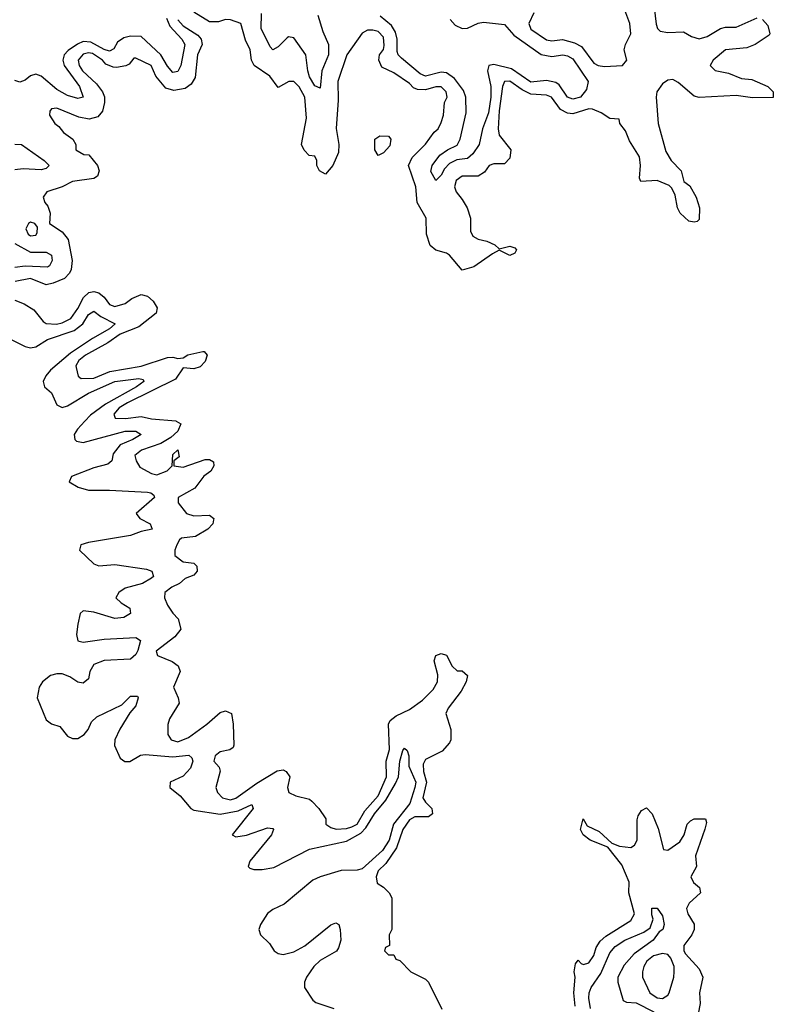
# Model space of a CAD drawing. Header units: inches. Extents: x 2601469 to 2753575, y 449403 to 582909.
# Tile 82 of 256: x 2663769 to 2666631, y 467786 to 471524. Entities that reach past the tile are written whole.
import ezdxf

# ---------------------------------------------------------------- set-up
doc = ezdxf.new("R2010")
doc.units = ezdxf.units.IN
doc.header["$MEASUREMENT"] = 0
doc.layers.add('C6466', color=7, linetype='Continuous')
doc.layers.add('C6467', color=7, linetype='Continuous')

msp = doc.modelspace()

# ---------------------------------------------------------------- linework, layer by layer
at = {"layer": 'C6466', "color": 4}
for points, elevation in [([(2664016.6, 470000), (2663988.5, 469970), (2663975.3, 469950), (2663978.4, 469930), (2663984.2, 469924.2), (2664010, 469919), (2664170, 469962.6), (2664210, 469961.6), (2664230.6, 469950), (2664198.8, 469930), (2664150, 469909.7), (2664124.2, 469875.8), (2664119.3, 469850), (2664103.6, 469836.4), (2664050, 469823.1), (2663966, 469790), (2663956.3, 469770), (2663990.7, 469750), (2664030, 469737.6), (2664110, 469738.4), (2664254, 469730), (2664267.5, 469727.5), (2664278.5, 469718.5), (2664280.7, 469710), (2664211, 469650), (2664224.7, 469630), (2664264.7, 469610), (2664272, 469590), (2664230, 469581.6), (2664190, 469565.7), (2664030, 469539.7), (2664001, 469530), (2663996, 469510), (2664050, 469458), (2664070, 469450.4), (2664130, 469456.5), (2664250, 469437.6), (2664270.8, 469430), (2664277.3, 469410), (2664270, 469403.7), (2664235.9, 469384.1), (2664170, 469366), (2664144.9, 469350), (2664134, 469330), (2664154, 469310), (2664186.8, 469290), (2664190, 469269.4), (2664164.7, 469255.3), (2664130, 469251.5), (2664050, 469275.4), (2664010, 469279.5), (2663999.1, 469270), (2663990.3, 469230), (2663984.2, 469190), (2663990, 469166), (2664010, 469161.1), (2664090, 469172.9), (2664210, 469179.3), (2664227.3, 469167.3), (2664218.3, 469130), (2664210, 469114.5), (2664190, 469096.9), (2664090, 469092.1), (2664050, 469076.3), (2664035.3, 469050), (2664030, 469022), (2664010, 469005.2), (2663990, 469009.2), (2663959.3, 469030), (2663930, 469041.3), (2663910, 469041.3), (2663885.7, 469034.3), (2663855.5, 469010), (2663843, 468990), (2663834.8, 468950), (2663870, 468866), (2663890, 468851), (2663921, 468841), (2663950, 468804.9), (2663970, 468795.5), (2663990, 468795.5), (2664014.5, 468810), (2664029.5, 468830), (2664041.1, 468858.9), (2664062.6, 468877.4), (2664156.3, 468923.7), (2664190, 468956.3), (2664215.9, 468955.9), (2664218.8, 468950), (2664210, 468919), (2664186.7, 468893.3), (2664149.1, 468830.9), (2664130.5, 468790), (2664128.6, 468768.6), (2664150, 468721), (2664168, 468708), (2664187.9, 468707.9), (2664228.3, 468731.7), (2664245.1, 468734.9), (2664350, 468726.3), (2664411.9, 468731.9), (2664422.5, 468722.5), (2664426, 468710), (2664417.1, 468682.9), (2664390, 468652), (2664341, 468630), (2664338.8, 468610), (2664378.3, 468578.3), (2664418.8, 468530), (2664430, 468523), (2664530, 468507.8), (2664599.1, 468520.9), (2664650, 468544.7), (2664655.5, 468530), (2664576, 468430), (2664590, 468422), (2664630, 468428.9), (2664710, 468455.8), (2664730, 468454), (2664733, 468450), (2664725.5, 468430), (2664643.1, 468330), (2664637.3, 468310), (2664643.1, 468303.1), (2664658, 468298), (2664690, 468298), (2664733.8, 468306.2), (2664870, 468375.8), (2665010, 468406.2), (2665064.5, 468435.5), (2665083.9, 468456.1), (2665116.4, 468510), (2665159.2, 468560.8), (2665195.6, 468624.4), (2665207.6, 468650), (2665212.7, 468710), (2665224.5, 468750), (2665230, 468758.8), (2665241, 468750), (2665246.8, 468730), (2665247.3, 468690), (2665274, 468630), (2665270.2, 468610), (2665251.1, 468548.9), (2665188.9, 468470), (2665172.7, 468410), (2665146.7, 468370), (2665070, 468300.4), (2665050, 468295.3), (2664990, 468293.8), (2664910, 468270.8), (2664882.2, 468257.8), (2664774, 468166), (2664730, 468146.4), (2664710, 468131.2), (2664683.1, 468090), (2664677.6, 468070), (2664683.8, 468050), (2664717.4, 468017.4), (2664734.9, 467990), (2664750, 467979.5), (2664770, 467975.6), (2664810, 467985.5), (2664851.4, 468008.6), (2664950, 468088.5), (2664970, 468095.8), (2664980.7, 468090), (2664986.7, 468070), (2664988.9, 468030), (2664979.7, 468000.3), (2664971.8, 467988.2), (2664910, 467952.4), (2664885.7, 467930), (2664858.7, 467890), (2664850.5, 467870), (2664850.7, 467850), (2664882.4, 467802.4), (2664893.2, 467793.2), (2664962, 467770)], 4), ([(2664363.8, 470000), (2664381, 469990), (2664370, 469962), (2664342.5, 469937.5), (2664304.9, 469915.1), (2664231.3, 469890), (2664206.8, 469870), (2664211, 469850), (2664225.5, 469825.5), (2664270, 469801), (2664290, 469796), (2664329.1, 469810.9), (2664348, 469830), (2664350, 469874), (2664370, 469891.3), (2664374.8, 469865.2), (2664354, 469850), (2664354, 469830), (2664390, 469824.9), (2664474, 469854), (2664490, 469854.8), (2664505.4, 469845.4), (2664506.8, 469830), (2664494.8, 469810), (2664468.3, 469791.7), (2664434.2, 469745.8), (2664371.3, 469710), (2664371, 469690), (2664402, 469650), (2664430, 469640.7), (2664490, 469642.8), (2664506, 469630), (2664505.4, 469625.4), (2664502.8, 469610), (2664484, 469590), (2664437.2, 469562.8), (2664384.1, 469555.9), (2664376, 469550), (2664366, 469530), (2664358, 469510), (2664358, 469490), (2664390, 469466), (2664430, 469460.5), (2664442, 469450), (2664443, 469430), (2664430, 469415.1), (2664397.5, 469402.5), (2664376.1, 469383.9), (2664346.8, 469370), (2664320.7, 469350), (2664318.8, 469330), (2664330, 469302), (2664350, 469271.3), (2664371, 469250), (2664380.7, 469210), (2664358.3, 469181.7), (2664287.3, 469127.3), (2664292, 469110), (2664347.5, 469087.5), (2664370.7, 469070.7), (2664378, 469050), (2664353.4, 468990), (2664371, 468950), (2664374.8, 468930), (2664338, 468870), (2664331, 468849), (2664331, 468810), (2664344.7, 468790), (2664370, 468783.1), (2664410, 468799.3), (2664479.3, 468850), (2664530, 468894), (2664550, 468900.7), (2664573, 468890), (2664579.5, 468850), (2664582.8, 468770), (2664579.1, 468760.9), (2664567.3, 468752.7), (2664530, 468745.2), (2664511, 468730), (2664506.8, 468710), (2664526.8, 468686.8), (2664530.8, 468670.8), (2664513.4, 468610), (2664520.7, 468590), (2664538.8, 468570), (2664570, 468562), (2664590, 468568.9), (2664670, 468625.5), (2664747.3, 468672.7), (2664770, 468676.3), (2664781, 468670), (2664794.8, 468650), (2664786, 468610), (2664791, 468591), (2664818, 468578), (2664870, 468564.7), (2664878, 468558), (2664904.7, 468530), (2664932, 468490), (2664932, 468470), (2664950, 468458), (2664971.1, 468451.1), (2665010, 468453.4), (2665030, 468460.4), (2665050, 468470.5), (2665079.5, 468520.5), (2665130, 468578.4), (2665162, 468650), (2665161.1, 468710), (2665173.1, 468753.1), (2665169.2, 468850), (2665176, 468864), (2665198.9, 468881.1), (2665250, 468905.7), (2665298.6, 468941.4), (2665339.2, 468980.8), (2665356, 469010), (2665357, 469037), (2665342.7, 469090), (2665349.5, 469110.5), (2665370, 469118), (2665390, 469112), (2665412, 469070), (2665430, 469052), (2665450, 469052), (2665470, 469034), (2665464.7, 469010), (2665445.4, 468974.6), (2665396, 468910), (2665386.8, 468890), (2665406.8, 468830), (2665406.8, 468790), (2665401.4, 468778.6), (2665373, 468747), (2665310, 468716.2), (2665301.4, 468698.6), (2665302.7, 468670), (2665313.4, 468630), (2665300.3, 468570), (2665310, 468553.4), (2665334, 468530), (2665337.3, 468510), (2665322, 468498), (2665270, 468498.5), (2665250, 468487.3), (2665224, 468450), (2665199.4, 468380.6), (2665159.3, 468320.7), (2665130, 468292.7), (2665122.8, 468270), (2665126, 468246), (2665151.1, 468231.1), (2665172, 468210), (2665182, 468190), (2665182, 468070), (2665172, 468050), (2665174, 468010), (2665158, 468002), (2665154, 467990), (2665170, 467974), (2665190, 467974), (2665198, 467958), (2665212.7, 467952.7), (2665254, 467910), (2665310, 467882), (2665322, 467870), (2665371.6, 467768.4)], 8), ([(2665878.9, 467778.9), (2665874, 467830), (2665879, 467890), (2665875.3, 467910), (2665880.4, 467939.6), (2665890, 467954), (2665901, 467941), (2665910, 467938), (2665930, 467944), (2665950, 467971.3), (2665958, 468002), (2665973.7, 468026.3), (2665994.9, 468045.1), (2666090, 468104.9), (2666103.7, 468130), (2666082.4, 468210), (2666083.6, 468250), (2666056.2, 468316.2), (2666002.7, 468382.7), (2665935.3, 468410), (2665909.3, 468429.3), (2665899, 468450), (2665909.2, 468490.8), (2665923.5, 468463.5), (2665970, 468442), (2666018, 468398), (2666047.3, 468387.3), (2666090, 468382), (2666104, 468390), (2666114.5, 468410), (2666113.6, 468486.4), (2666118, 468502), (2666130, 468522), (2666150, 468532), (2666171.3, 468510), (2666193.7, 468453.7), (2666214, 468374), (2666230, 468372), (2666276.6, 468403.4), (2666292.7, 468430), (2666304, 468470), (2666316.5, 468483.5), (2666330, 468490.8), (2666374, 468490), (2666376.9, 468476.9), (2666370.8, 468450.8), (2666334.9, 468350), (2666339.1, 468310), (2666317.3, 468270), (2666328.2, 468248.2), (2666351.3, 468230), (2666354, 468210), (2666311, 468170), (2666301, 468150), (2666306, 468130), (2666330.5, 468090.5), (2666330.7, 468070), (2666322, 468050), (2666291, 468010), (2666291, 467990), (2666298, 467978), (2666350, 467921), (2666363, 467890), (2666350.7, 467830), (2666353, 467790), (2666345.7, 467750)], 8), ([(2665937.3, 467770), (2665929.8, 467810), (2665931.2, 467830), (2665938.9, 467850), (2665976.6, 467903.4), (2666010, 467982), (2666030, 468006), (2666066.6, 468030), (2666139.2, 468060.8), (2666163.3, 468076.7), (2666175.3, 468110), (2666170, 468126), (2666170, 468151.3), (2666190, 468151.3), (2666210, 468122), (2666216, 468090), (2666210.8, 468070), (2666198, 468062), (2666174.4, 468030), (2666102.2, 467977.8), (2666064.7, 467935.3), (2666040.3, 467890), (2666040.3, 467870), (2666060.5, 467800.5), (2666074, 467794), (2666110, 467792), (2666177.5, 467757.5)], 4)]:
    msp.add_lwpolyline(points, dxfattribs=dict(at, elevation=elevation))
at = {"layer": 'C6466', "color": 4, "elevation": 8}
msp.add_lwpolyline([(2666210, 467979.3), (2666176, 467970), (2666150.7, 467950), (2666139.1, 467930), (2666134.8, 467910), (2666134.8, 467890), (2666162, 467830), (2666190, 467810.7), (2666210, 467808.4), (2666230, 467821), (2666235.1, 467830), (2666253.2, 467890), (2666254, 467910), (2666254, 467930), (2666242, 467962), (2666230, 467975.3)], close=True, dxfattribs=at)
at = {"layer": 'C6467', "color": 4}
for points, elevation in [([(2666590, 471524.7), (2666610, 471502), (2666618, 471470), (2666614.8, 471465.2), (2666562, 471430), (2666530, 471417.2), (2666450, 471409.2), (2666402.8, 471370), (2666391, 471350), (2666410.7, 471330.7), (2666461.4, 471321.4), (2666510, 471301), (2666550, 471297.3), (2666610, 471270.7), (2666631, 471250), (2666630, 471229.2), (2666552.5, 471227.5), (2666490, 471236), (2666350, 471229), (2666330, 471234), (2666270, 471286), (2666250, 471297), (2666230, 471294.5), (2666210, 471280.9), (2666188.8, 471250), (2666186.3, 471230), (2666193.1, 471130), (2666223.4, 471023.4), (2666243, 470990), (2666280.7, 470950), (2666291.3, 470910), (2666313.4, 470893.4), (2666338, 470850), (2666351.3, 470810), (2666350, 470766), (2666342, 470758), (2666330, 470755.3), (2666310, 470759), (2666277.2, 470790), (2666266.6, 470810), (2666258.4, 470858.4), (2666245.1, 470885.1), (2666235.1, 470895.1), (2666190, 470913.6), (2666128, 470910), (2666122.7, 470922.7), (2666127, 470970), (2666123.3, 471003.3), (2666084.5, 471064.5), (2666070, 471102), (2666048, 471130), (2666046, 471146), (2666010, 471148.7), (2665977.2, 471170), (2665944.4, 471184.4), (2665930, 471186), (2665870, 471166.6), (2665850, 471169.2), (2665822.7, 471182.7), (2665789.2, 471230), (2665770, 471238), (2665710, 471241.3), (2665677.3, 471257.3), (2665630, 471291.1), (2665610.5, 471289.5), (2665602.6, 471270), (2665590, 471178), (2665586, 471110), (2665590, 471086), (2665634, 471030), (2665630, 470998), (2665610, 470977.2), (2665570, 470977.2), (2665552, 470970), (2665534.4, 470945.6), (2665510, 470929.4), (2665450, 470929.5), (2665427, 470913), (2665420.4, 470890), (2665426.4, 470870), (2665450, 470842), (2665468.7, 470810), (2665480.4, 470770), (2665481.6, 470721.6), (2665490, 470702.8), (2665510, 470690.6), (2665543.4, 470683.4), (2665574, 470670), (2665590, 470654), (2665630, 470664.7), (2665650, 470658), (2665656, 470650), (2665650, 470638), (2665630, 470629.3), (2665590, 470648.7), (2665564.5, 470635.5), (2665494.2, 470585.8), (2665450, 470573.2), (2665401.2, 470630), (2665390, 470638), (2665349.5, 470649.5), (2665327.3, 470667.3), (2665314.5, 470710), (2665312.3, 470770), (2665278, 470830), (2665273, 470890), (2665245.2, 470970), (2665259.3, 471000.7), (2665310, 471051), (2665342.7, 471097.3), (2665358, 471110), (2665370, 471134), (2665378, 471162), (2665382, 471210), (2665392.7, 471230), (2665389, 471250), (2665370, 471269), (2665350, 471269), (2665310, 471257.6), (2665279.5, 471259.5), (2665265.1, 471265.1), (2665250, 471281.2), (2665190, 471322.7), (2665144.1, 471344.1), (2665132.7, 471370), (2665136, 471390), (2665150, 471411.3), (2665153.6, 471426.4), (2665150, 471457.2), (2665130, 471479.3), (2665110, 471484), (2665090, 471484), (2665070, 471473.2), (2665011, 471390), (2664977.3, 471290), (2664978, 471218), (2664970.9, 471110.9), (2664981, 471050), (2664979.8, 471020.2), (2664958, 470970), (2664930, 470938), (2664908, 470950), (2664898, 470970), (2664898, 470990), (2664890, 471006), (2664868.9, 471008.9), (2664849.1, 471029.1), (2664839, 471050), (2664858.7, 471150), (2664851.6, 471230), (2664830, 471269), (2664810, 471289), (2664791.1, 471288.9), (2664750, 471266), (2664719, 471310), (2664659, 471350), (2664649, 471370), (2664644, 471410), (2664626, 471446), (2664609, 471510), (2664570, 471522.9), (2664550, 471524.5), (2664524.1, 471515.9), (2664490, 471516.2), (2664430, 471552.6)], 8), ([(2664901.4, 471541.4), (2664919.7, 471479.7), (2664942, 471430), (2664941.3, 471390), (2664916.5, 471330), (2664910, 471264), (2664890, 471272.7), (2664870, 471306.6), (2664862.7, 471330), (2664856, 471390), (2664810, 471455.6), (2664790, 471458.7), (2664784.4, 471455.6), (2664750, 471420.9), (2664730, 471409.3), (2664720.8, 471420.8), (2664686.6, 471490), (2664687.8, 471547.8)], 4), ([(2665404.1, 471524.1), (2665423.2, 471503.2), (2665450, 471490.3), (2665470, 471491.6), (2665510, 471510.2), (2665530, 471514.7), (2665610, 471506), (2665645.5, 471465.5), (2665750, 471391.7), (2665790, 471384.6), (2665832, 471390), (2665850, 471387), (2665870, 471375.3), (2665927.3, 471290), (2665921.6, 471258.4), (2665899.1, 471230), (2665870, 471222.7), (2665850, 471229.7), (2665817.3, 471277.3), (2665805.3, 471285.3), (2665770, 471293), (2665710, 471286.6), (2665637.3, 471337.3), (2665570, 471354.3), (2665550.4, 471349.6), (2665545.7, 471330), (2665557.8, 471270), (2665558.8, 471230), (2665549.1, 471170), (2665526, 471110), (2665513.4, 471050), (2665490, 471014.5), (2665470, 470996.9), (2665428.5, 470991.5), (2665401.7, 470978.3), (2665382.6, 470957.4), (2665370, 470933.2), (2665350, 470914), (2665330, 470948), (2665335.1, 470970), (2665365.1, 471010), (2665393.2, 471030), (2665430, 471048), (2665442, 471070), (2665464, 471170), (2665463.1, 471230), (2665455, 471255), (2665420.2, 471300.2), (2665390, 471321.7), (2665370, 471325.1), (2665310, 471309.8), (2665290, 471318.5), (2665218.4, 471378.4), (2665206.6, 471390), (2665202.8, 471402.8), (2665202.7, 471450), (2665196.6, 471476.6), (2665181.4, 471501.4), (2665137.7, 471537.7)], 4), ([(2665722, 471550), (2665703, 471510), (2665710, 471488), (2665770, 471448), (2665790, 471443.8), (2665830, 471448.5), (2665876.5, 471436.5), (2665902, 471422), (2665950, 471359.1), (2665966, 471350), (2665990, 471346), (2666058, 471350), (2666075.3, 471370), (2666065.2, 471410), (2666069.3, 471430), (2666089.3, 471470.7), (2666086, 471510), (2666062.7, 471570)], 8), ([(2666178, 471570), (2666186.4, 471506.4), (2666191.3, 471490), (2666200.7, 471480.7), (2666230, 471474.8), (2666290, 471478), (2666319.8, 471459.8), (2666350, 471451), (2666380.2, 471459.8), (2666430, 471491), (2666450, 471496), (2666490, 471496), (2666569.3, 471530.7)], 8), ([(2664326.9, 471530), (2664339, 471498.9), (2664385.3, 471450), (2664396, 471430), (2664381.1, 471350), (2664370, 471327), (2664350, 471323.6), (2664330, 471347.3), (2664305.4, 471390), (2664230, 471459.6), (2664190, 471460.9), (2664164.5, 471455.5), (2664140.9, 471439.1), (2664126.3, 471413.7), (2664110, 471404.7), (2664090, 471411.1), (2664039.3, 471439.3), (2664010, 471441), (2663988.4, 471431.6), (2663953.2, 471406.8), (2663937.4, 471390), (2663932.6, 471370), (2663937.7, 471350), (2663996.5, 471270), (2664010, 471229.4), (2663990, 471224.7), (2663950, 471236.4), (2663910, 471259.2), (2663850, 471309.7), (2663830, 471317.7), (2663810, 471311.3), (2663790, 471294.7), (2663770, 471286.6), (2663750, 471293)], 4), ([(2664370, 471524), (2664390, 471501.3), (2664445.7, 471465.7), (2664458.8, 471450), (2664462, 471430), (2664443.8, 471390), (2664435.2, 471304.7), (2664420.7, 471279.3), (2664397.2, 471262.8), (2664354.9, 471254.9), (2664324, 471264), (2664286, 471310), (2664268.7, 471350), (2664210, 471378), (2664202, 471378), (2664184.7, 471355.3), (2664171.6, 471348.4), (2664137.3, 471342.7), (2664123.7, 471343.7), (2664095.8, 471355.8), (2664083.6, 471370), (2664044.9, 471395.1), (2664030, 471397.7), (2664010, 471392.6), (2663990.5, 471370), (2663994.4, 471350), (2664007, 471330), (2664061.1, 471281.1), (2664084, 471250), (2664090.6, 471230.6), (2664090.7, 471210), (2664083.4, 471176.6), (2664065.2, 471154.8), (2664033.4, 471146.6), (2663993.8, 471153.8), (2663910, 471188), (2663890, 471186), (2663883.6, 471176.4), (2663882, 471162), (2663902, 471130), (2663918, 471118), (2663935.3, 471095.3), (2663970.9, 471070.9), (2663982, 471050), (2663982, 471030), (2664012.7, 471012.7), (2664031.1, 471011.1), (2664064.7, 470970), (2664071.3, 470950), (2664064.7, 470930), (2664050, 470921.2), (2663970, 470909.4), (2663930, 470889.3), (2663872, 470870), (2663858, 470850), (2663864.7, 470830), (2663876.3, 470816.3), (2663884.7, 470790), (2663882, 470750), (2663930, 470719.1), (2663953.4, 470690), (2663968.4, 470610), (2663964.7, 470575.3), (2663958.3, 470561.7), (2663938.7, 470541.3), (2663896.7, 470523.3), (2663870, 470518), (2663810, 470542), (2663752, 470530)], 8), ([(2663750, 471051.7), (2663776, 471050), (2663862, 470990), (2663880.7, 470970), (2663870, 470959.3), (2663850, 470954.5), (2663782.3, 470957.7), (2663750, 470954.5)], 4), ([(2663750, 470674.2), (2663810, 470642), (2663870, 470641.3), (2663890.4, 470630), (2663892.4, 470610), (2663882, 470590), (2663874.8, 470585.2), (2663790, 470588.1), (2663750, 470583.1)], 4), ([(2663750, 470458.8), (2663785.5, 470445.5), (2663822.8, 470422.8), (2663858, 470378), (2663870, 470371.3), (2663908.6, 470368.6), (2663930, 470373.4), (2663962.7, 470390), (2663990, 470427.7), (2664010.8, 470469.2), (2664031.1, 470488.9), (2664050, 470492.7), (2664070, 470486.7), (2664090.3, 470470.4), (2664110, 470443), (2664130, 470435.5), (2664170, 470447.2), (2664194.3, 470465.7), (2664230, 470480.5), (2664254.2, 470474.2), (2664275.8, 470455.8), (2664290.8, 470430), (2664286.8, 470410), (2664222, 470358), (2664150, 470329.7), (2664103.2, 470296.8), (2664019.1, 470250), (2663994, 470230), (2663982.8, 470210), (2663983.5, 470203.5), (2663991.1, 470171.1), (2664002, 470162), (2664050, 470163.1), (2664111.9, 470188.1), (2664230, 470208.3), (2664330, 470241.6), (2664350, 470242.8), (2664370, 470238), (2664390, 470241), (2664407.6, 470252.4), (2664464.7, 470264.7), (2664470, 470264.7), (2664481, 470250), (2664473, 470227), (2664453.8, 470206.2), (2664430, 470198.4), (2664390, 470202), (2664360.4, 470159.6), (2664178, 470070), (2664146.4, 470050), (2664126.4, 470026.4), (2664131.1, 470011.1), (2664170.5, 470010.5), (2664230, 470017.6), (2664270, 470008.9), (2664361.4, 470001.4), (2664363.8, 470000)], 8), ([(2663736.4, 470310), (2663790, 470283.6), (2663810, 470278), (2663830, 470282.8), (2663875.1, 470310), (2663976.3, 470343.7), (2664008.4, 470370), (2664030, 470405.5), (2664050, 470418), (2664077.5, 470397.5), (2664131, 470370), (2664110.4, 470350), (2664046, 470314), (2663961.9, 470258.1), (2663885.8, 470194.2), (2663868.2, 470171.8), (2663858.7, 470150), (2663863, 470130), (2663890, 470107.7), (2663910, 470062), (2663930, 470051.8), (2663950, 470057.8), (2664030, 470106.7), (2664130, 470150.2), (2664221.4, 470161.4), (2664238, 470158), (2664240.7, 470150), (2664212.7, 470130), (2664095.1, 470064.9), (2664037.6, 470022.4), (2664016.6, 470000)], 4)]:
    msp.add_lwpolyline(points, dxfattribs=dict(at, elevation=elevation))
at = {"layer": 'C6467', "color": 4, "elevation": 8}
for points in [[(2665130, 471008), (2665118, 471030), (2665118, 471070), (2665136.4, 471083.6), (2665170, 471082), (2665178, 471070), (2665174.4, 471045.6), (2665150, 471018)], [(2663810, 470755.3), (2663802, 470750), (2663792, 470730), (2663801, 470710), (2663810, 470704), (2663830, 470706), (2663835.3, 470715.3), (2663836.4, 470736.4), (2663826, 470750)]]:
    msp.add_lwpolyline(points, close=True, dxfattribs=at)

doc.saveas('drawing.dxf')
